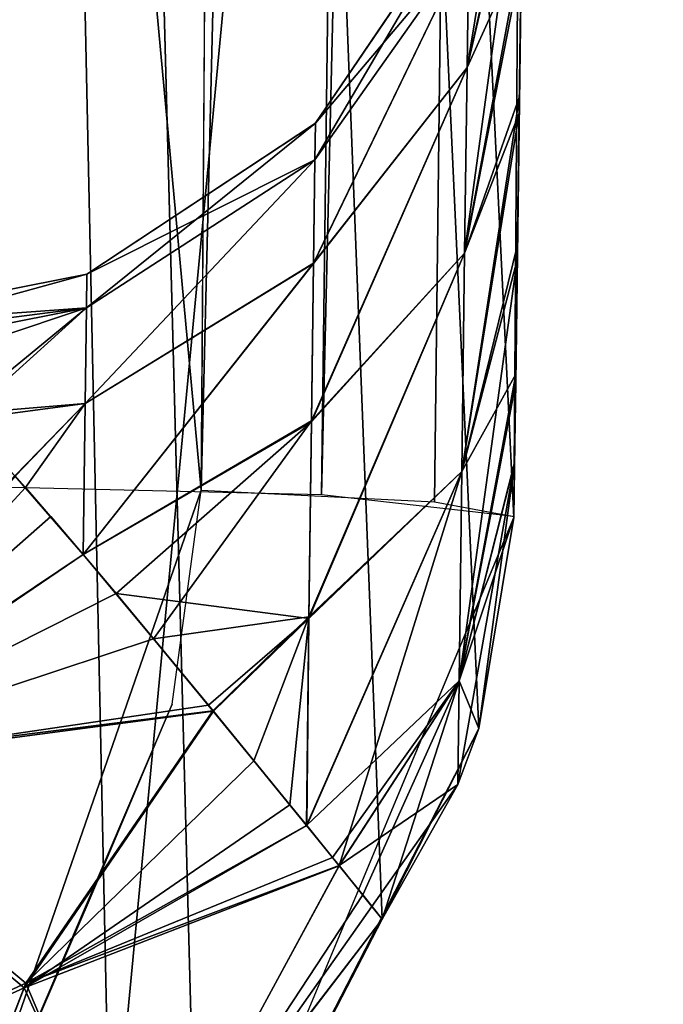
# Model space of a CAD drawing. Header units: millimetres. Extents: x -75 to 75, y -23 to 43.
# Tile 253 of 256: x 65.908 to 66.818, y 6.343 to 7.735. Entities that reach past the tile are written whole.
import ezdxf

# ---------------------------------------------------------------- set-up
doc = ezdxf.new("R2010")
doc.units = ezdxf.units.MM
doc.header["$LTSCALE"] = 81.481481
for name, color, linetype in [('11', 7, 'CONTINUOUS'), ('12', 7, 'CONTINUOUS'), ('15', 7, 'CONTINUOUS'), ('18', 7, 'CONTINUOUS'), ('20', 7, 'CONTINUOUS'), ('51', 7, 'CONTINUOUS'), ('53', 7, 'CONTINUOUS'), ('54', 7, 'CONTINUOUS'), ('56', 7, 'CONTINUOUS'), ('60', 7, 'CONTINUOUS'), ('61', 7, 'CONTINUOUS'), ('62', 7, 'CONTINUOUS'), ('63', 7, 'CONTINUOUS'), ('64', 7, 'CONTINUOUS'), ('65', 7, 'CONTINUOUS'), ('79', 7, 'CONTINUOUS'), ('81', 7, 'CONTINUOUS'), ('83', 7, 'CONTINUOUS')]:
    doc.layers.add(name, color=color, linetype=linetype)

msp = doc.modelspace()

# ---------------------------------------------------------------- linework, layer by layer
at = {"layer": '11', "color": 251, "linetype": 'Continuous', "true_color": 0x565d62}
for points in [[(65.4589, 0, 102.9313), (65.9433, 37, 103.4156), (62.5617, 37, 104.5989), (65.4589, 0, 102.9313)], [(65.4589, 0, 102.9313), (68.4922, 0, 101.0253), (65.9433, 37, 103.4156), (65.4589, 0, 102.9313)], [(68.4922, 0, 101.0253), (68.9766, 37, 101.5097), (65.9433, 37, 103.4156), (68.4922, 0, 101.0253)]]:
    msp.add_3dface(points, dxfattribs=at)
at = {"layer": '12', "color": 251, "linetype": 'Continuous', "true_color": 0x565d62}
for points in [[(62.0774, 0, -104.1145), (62.5617, 37, -104.5989), (65.9433, 37, -103.4156), (62.0774, 0, -104.1145)], [(65.4589, 0, -102.9313), (62.0774, 0, -104.1145), (65.9433, 37, -103.4156), (65.4589, 0, -102.9313)], [(65.4589, 0, -102.9313), (65.9433, 37, -103.4156), (68.9766, 37, -101.5097), (65.4589, 0, -102.9313)], [(68.4922, 0, -101.0253), (65.4589, 0, -102.9313), (68.9766, 37, -101.5097), (68.4922, 0, -101.0253)]]:
    msp.add_3dface(points, dxfattribs=at)
at = {"layer": '15', "color": 251, "linetype": 'Continuous', "true_color": 0x565d62}
for points in [[(66.7511, 18.0402, -53.2814), (66.607, 7.0311, 27.8291), (66.9404, 32.5, -88.9411), (66.7511, 18.0402, -53.2814)], [(66.9404, 32.5, -88.9411), (66.607, 7.0311, 27.8291), (66.9404, 32.5, 28.2737), (66.9404, 32.5, -88.9411)], [(66.608, 7.1086, 44.0442), (66.9404, 32.5, 34.2263), (66.607, 7.0311, 43.5836), (66.608, 7.1086, 44.0442)], [(66.607, 7.0311, 43.5836), (66.9404, 32.5, 34.2263), (66.607, 7.0311, 34.6709), (66.607, 7.0311, 43.5836)], [(66.607, 7.0311, -70.4164), (66.608, 7.1086, -69.9558), (66.9404, 32.5, -88.9411), (66.607, 7.0311, -70.4164)], [(66.607, 7.0311, -88.5), (66.607, 7.0311, -70.4164), (66.9404, 32.5, -88.9411), (66.607, 7.0311, -88.5)], [(66.607, 7.0314, -88.5539), (66.607, 7.0311, -88.5), (66.9404, 32.5, -88.9411), (66.607, 7.0314, -88.5539)], [(66.607, 7.0323, -88.6077), (66.607, 7.0314, -88.5539), (66.9404, 32.5, -88.9411), (66.607, 7.0323, -88.6077)], [(66.9404, 32.5, 88.9411), (66.9404, 32.5, 34.2263), (66.607, 7.0323, 88.6077), (66.9404, 32.5, 88.9411)], [(66.607, 7.0323, 88.6077), (66.9404, 32.5, 34.2263), (66.607, 7.0314, 88.5539), (66.607, 7.0323, 88.6077)], [(66.607, 7.0314, 88.5539), (66.9404, 32.5, 34.2263), (66.607, 7.0311, 88.5), (66.607, 7.0314, 88.5539)], [(66.607, 7.0311, 88.5), (66.9404, 32.5, 34.2263), (66.7511, 18.0402, 60.7186), (66.607, 7.0311, 88.5)], [(66.6097, 7.2336, 44.36), (66.9404, 32.5, 34.2263), (66.608, 7.1086, 44.0442), (66.6097, 7.2336, 44.36)], [(66.608, 7.1086, -69.9558), (66.6097, 7.2336, -69.64), (66.9404, 32.5, -88.9411), (66.608, 7.1086, -69.9558)], [(66.6097, 7.2336, -69.64), (66.612, 7.4164, -69.2736), (66.9404, 32.5, -88.9411), (66.6097, 7.2336, -69.64)], [(66.612, 7.4164, 44.7264), (66.9404, 32.5, 34.2263), (66.6097, 7.2336, 44.36), (66.612, 7.4164, 44.7264)], [(66.612, 7.4164, -69.2736), (66.6148, 7.6264, -68.8743), (66.9404, 32.5, -88.9411), (66.612, 7.4164, -69.2736)], [(66.6148, 7.6264, 45.1257), (66.9404, 32.5, 34.2263), (66.612, 7.4164, 44.7264), (66.6148, 7.6264, 45.1257)], [(66.6148, 7.6264, -68.8743), (66.6175, 7.8357, -68.4449), (66.9404, 32.5, -88.9411), (66.6148, 7.6264, -68.8743)], [(66.6175, 7.8357, 45.5551), (66.9404, 32.5, 34.2263), (66.6148, 7.6264, 45.1257), (66.6175, 7.8357, 45.5551)], [(66.607, 7.0311, -43.5836), (66.607, 7.0311, 27.8291), (66.7511, 18.0402, -53.2814), (66.607, 7.0311, -43.5836)], [(66.608, 7.1075, -44.0407), (66.607, 7.0311, -43.5836), (66.7511, 18.0402, -53.2814), (66.608, 7.1075, -44.0407)], [(66.607, 7.0311, 70.4164), (66.607, 7.0311, 88.5), (66.7511, 18.0402, 60.7186), (66.607, 7.0311, 70.4164)], [(66.608, 7.1075, 69.9593), (66.607, 7.0311, 70.4164), (66.7511, 18.0402, 60.7186), (66.608, 7.1075, 69.9593)], [(66.6095, 7.2216, -44.3335), (66.608, 7.1075, -44.0407), (66.7511, 18.0402, -53.2814), (66.6095, 7.2216, -44.3335)], [(66.6095, 7.2216, 69.6665), (66.608, 7.1075, 69.9593), (66.7511, 18.0402, 60.7186), (66.6095, 7.2216, 69.6665)], [(66.6118, 7.3954, -44.6862), (66.6095, 7.2216, -44.3335), (66.7511, 18.0402, -53.2814), (66.6118, 7.3954, -44.6862)], [(66.6118, 7.3954, 69.3138), (66.6095, 7.2216, 69.6665), (66.7511, 18.0402, 60.7186), (66.6118, 7.3954, 69.3138)], [(66.6145, 7.6027, -45.0801), (66.6118, 7.3954, -44.6862), (66.7511, 18.0402, -53.2814), (66.6145, 7.6027, -45.0801)], [(66.6145, 7.6027, 68.9199), (66.6118, 7.3954, 69.3138), (66.7511, 18.0402, 60.7186), (66.6145, 7.6027, 68.9199)], [(66.6173, 7.8151, -45.51), (66.6145, 7.6027, -45.0801), (66.7511, 18.0402, -53.2814), (66.6173, 7.8151, -45.51)], [(66.6173, 7.8151, 68.49), (66.6145, 7.6027, 68.9199), (66.7511, 18.0402, 60.7186), (66.6173, 7.8151, 68.49)]]:
    msp.add_3dface(points, dxfattribs=at)
at = {"layer": '18', "color": 251, "linetype": 'Continuous', "true_color": 0x565d62}
for points in [[(66.1645, 7.0694, -91.2335), (66.7905, 32.5, -90.4823), (66.2572, 19.6955, -91.599), (66.1645, 7.0694, -91.2335)], [(66.4949, 7.0532, -89.9442), (66.7905, 32.5, -90.4823), (66.1645, 7.0694, -91.2335), (66.4949, 7.0532, -89.9442)], [(66.607, 7.0323, -88.6077), (66.7905, 32.5, -90.4823), (66.4949, 7.0532, -89.9442), (66.607, 7.0323, -88.6077)], [(66.607, 7.0323, -88.6077), (66.9404, 32.5, -88.9411), (66.7905, 32.5, -90.4823), (66.607, 7.0323, -88.6077)]]:
    msp.add_3dface(points, dxfattribs=at)
at = {"layer": '20', "color": 251, "linetype": 'Continuous', "true_color": 0x565d62}
for points in [[(65.537, 7.0818, 92.6064), (66.6678, 32.5, 91.0116), (66.3348, 7.0629, 90.6788), (65.537, 7.0818, 92.6064)], [(65.8687, 32.5, 92.9409), (66.6678, 32.5, 91.0116), (65.537, 7.0818, 92.6064), (65.8687, 32.5, 92.9409)], [(66.9404, 32.5, 88.9411), (66.607, 7.0323, 88.6077), (66.3348, 7.0629, 90.6788), (66.9404, 32.5, 88.9411)], [(66.6678, 32.5, 91.0116), (66.9404, 32.5, 88.9411), (66.3348, 7.0629, 90.6788), (66.6678, 32.5, 91.0116)]]:
    msp.add_3dface(points, dxfattribs=at)
at = {"layer": '51', "color": 251, "linetype": 'Continuous', "true_color": 0x565d62}
for points in [[(65.9016, 7.0894, 67.7778), (65.548, 6.6731, 68.2132), (65.916, 7.0734, 67.8305), (65.9016, 7.0894, 67.7778)], [(65.916, 7.0734, 67.8305), (65.548, 6.6731, 68.2132), (65.9976, 6.9788, 68.1233), (65.916, 7.0734, 67.8305)], [(65.9976, 6.9788, 68.1233), (65.548, 6.6731, 68.2132), (66.0444, 6.9233, 68.288), (65.9976, 6.9788, 68.1233)], [(66.0444, 6.9233, 68.288), (65.548, 6.6731, 68.2132), (66.1749, 6.7655, 68.7594), (66.0444, 6.9233, 68.288)], [(66.1749, 6.7655, 68.7594), (65.548, 6.6731, 68.2132), (66.1819, 6.757, 68.786), (66.1749, 6.7655, 68.7594)], [(66.1819, 6.757, 68.786), (65.548, 6.6731, 68.2132), (65.9144, 6.3661, 68.9654), (66.1819, 6.757, 68.786)], [(66.1819, 6.757, 68.786), (65.9144, 6.3661, 68.9654), (66.2901, 6.6246, 69.2397), (66.1819, 6.757, 68.786)], [(65.548, 6.6731, 68.2132), (65.305, 6.0872, 68.511), (65.9144, 6.3661, 68.9654), (65.548, 6.6731, 68.2132)], [(66.2901, 6.6246, 69.2397), (65.9144, 6.3661, 68.9654), (66.314, 6.5953, 69.3575), (66.2901, 6.6246, 69.2397)], [(66.314, 6.5953, 69.3575), (65.9144, 6.3661, 68.9654), (66.3599, 6.5385, 69.6239), (66.314, 6.5953, 69.3575)], [(66.3599, 6.5385, 69.6239), (65.9144, 6.3661, 68.9654), (66.0741, 6.0119, 69.7106), (66.3599, 6.5385, 69.6239)], [(66.3599, 6.5385, 69.6239), (66.0741, 6.0119, 69.7106), (66.3931, 6.4972, 69.8855), (66.3599, 6.5385, 69.6239)], [(66.3931, 6.4972, 69.8855), (66.0741, 6.0119, 69.7106), (66.4207, 6.4628, 70.4164), (66.3931, 6.4972, 69.8855)], [(66.4207, 6.4628, 70.4164), (66.0741, 6.0119, 69.7106), (66.16, 5.9602, 70.4164), (66.4207, 6.4628, 70.4164)], [(65.9144, 6.3661, 68.9654), (65.305, 6.0872, 68.511), (65.7365, 5.9049, 69.0847), (65.9144, 6.3661, 68.9654)], [(65.9144, 6.3661, 68.9654), (65.7365, 5.9049, 69.0847), (66.0741, 6.0119, 69.7106), (65.9144, 6.3661, 68.9654)]]:
    msp.add_3dface(points, dxfattribs=at)
at = {"layer": '53', "color": 251, "linetype": 'Continuous', "true_color": 0x565d62}
for points in [[(65.9013, 7.0899, 46.2236), (65.9519, 7.0323, 46.0393), (65.5499, 6.6784, 45.7917), (65.9013, 7.0899, 46.2236)], [(65.9519, 7.0323, 46.0393), (65.9977, 6.9788, 45.8765), (65.5499, 6.6784, 45.7917), (65.9519, 7.0323, 46.0393)], [(65.9977, 6.9788, 45.8765), (66.0973, 6.8596, 45.5247), (65.5499, 6.6784, 45.7917), (65.9977, 6.9788, 45.8765)], [(66.0973, 6.8596, 45.5247), (66.1814, 6.7576, 45.2158), (65.5499, 6.6784, 45.7917), (66.0973, 6.8596, 45.5247)], [(66.1814, 6.7576, 45.2158), (65.9168, 6.3723, 45.038), (65.5499, 6.6784, 45.7917), (66.1814, 6.7576, 45.2158)], [(66.1814, 6.7576, 45.2158), (66.2394, 6.6868, 44.985), (65.9168, 6.3723, 45.038), (66.1814, 6.7576, 45.2158)], [(66.2394, 6.6868, 44.985), (66.3138, 6.5955, 44.6435), (65.9168, 6.3723, 45.038), (66.2394, 6.6868, 44.985)], [(65.5499, 6.6784, 45.7917), (65.9168, 6.3723, 45.038), (65.3048, 6.0906, 45.491), (65.5499, 6.6784, 45.7917)], [(66.3138, 6.5955, 44.6435), (66.3506, 6.5502, 44.4363), (65.9168, 6.3723, 45.038), (66.3138, 6.5955, 44.6435)], [(66.3506, 6.5502, 44.4363), (66.3597, 6.5388, 44.3775), (65.9168, 6.3723, 45.038), (66.3506, 6.5502, 44.4363)], [(66.3597, 6.5388, 44.3775), (66.0718, 6.0066, 44.2902), (65.9168, 6.3723, 45.038), (66.3597, 6.5388, 44.3775)], [(66.3597, 6.5388, 44.3775), (66.406, 6.4811, 43.9699), (66.0718, 6.0066, 44.2902), (66.3597, 6.5388, 44.3775)], [(66.406, 6.4811, 43.9699), (66.4207, 6.4628, 43.5836), (66.0718, 6.0066, 44.2902), (66.406, 6.4811, 43.9699)], [(66.0718, 6.0066, 44.2902), (66.4207, 6.4628, 43.5836), (66.16, 5.9602, 43.5836), (66.0718, 6.0066, 44.2902)], [(65.9168, 6.3723, 45.038), (65.7366, 5.9084, 44.9171), (65.3048, 6.0906, 45.491), (65.9168, 6.3723, 45.038)], [(65.9168, 6.3723, 45.038), (66.0718, 6.0066, 44.2902), (65.7366, 5.9084, 44.9171), (65.9168, 6.3723, 45.038)]]:
    msp.add_3dface(points, dxfattribs=at)
at = {"layer": '54', "color": 251, "linetype": 'Continuous', "true_color": 0x565d62}
for points in [[(65.9016, 7.0894, -46.2222), (65.548, 6.6731, -45.7868), (65.916, 7.0734, -46.1695), (65.9016, 7.0894, -46.2222)], [(65.916, 7.0734, -46.1695), (65.548, 6.6731, -45.7868), (65.9976, 6.9788, -45.8767), (65.916, 7.0734, -46.1695)], [(65.9976, 6.9788, -45.8767), (65.548, 6.6731, -45.7868), (66.0444, 6.9233, -45.712), (65.9976, 6.9788, -45.8767)], [(66.0444, 6.9233, -45.712), (65.548, 6.6731, -45.7868), (66.1749, 6.7655, -45.2406), (66.0444, 6.9233, -45.712)], [(66.1749, 6.7655, -45.2406), (65.548, 6.6731, -45.7868), (66.1819, 6.757, -45.214), (66.1749, 6.7655, -45.2406)], [(66.1819, 6.757, -45.214), (65.548, 6.6731, -45.7868), (65.9144, 6.3661, -45.0346), (66.1819, 6.757, -45.214)], [(66.1819, 6.757, -45.214), (65.9144, 6.3661, -45.0346), (66.2901, 6.6246, -44.7603), (66.1819, 6.757, -45.214)], [(65.548, 6.6731, -45.7868), (65.305, 6.0872, -45.489), (65.9144, 6.3661, -45.0346), (65.548, 6.6731, -45.7868)], [(66.2901, 6.6246, -44.7603), (65.9144, 6.3661, -45.0346), (66.314, 6.5953, -44.6425), (66.2901, 6.6246, -44.7603)], [(66.314, 6.5953, -44.6425), (65.9144, 6.3661, -45.0346), (66.3599, 6.5385, -44.3761), (66.314, 6.5953, -44.6425)], [(66.3599, 6.5385, -44.3761), (65.9144, 6.3661, -45.0346), (66.0741, 6.0119, -44.2894), (66.3599, 6.5385, -44.3761)], [(66.3599, 6.5385, -44.3761), (66.0741, 6.0119, -44.2894), (66.3931, 6.4972, -44.1145), (66.3599, 6.5385, -44.3761)], [(66.3931, 6.4972, -44.1145), (66.0741, 6.0119, -44.2894), (66.4207, 6.4628, -43.5836), (66.3931, 6.4972, -44.1145)], [(66.4207, 6.4628, -43.5836), (66.0741, 6.0119, -44.2894), (66.16, 5.9602, -43.5836), (66.4207, 6.4628, -43.5836)], [(65.9144, 6.3661, -45.0346), (65.305, 6.0872, -45.489), (65.7365, 5.9049, -44.9153), (65.9144, 6.3661, -45.0346)], [(65.9144, 6.3661, -45.0346), (65.7365, 5.9049, -44.9153), (66.0741, 6.0119, -44.2894), (65.9144, 6.3661, -45.0346)]]:
    msp.add_3dface(points, dxfattribs=at)
at = {"layer": '56', "color": 251, "linetype": 'Continuous', "true_color": 0x565d62}
for points in [[(65.9013, 7.0899, -67.7764), (65.9519, 7.0323, -67.9607), (65.5499, 6.6784, -68.2083), (65.9013, 7.0899, -67.7764)], [(65.9519, 7.0323, -67.9607), (65.9977, 6.9788, -68.1235), (65.5499, 6.6784, -68.2083), (65.9519, 7.0323, -67.9607)], [(65.9977, 6.9788, -68.1235), (66.0973, 6.8596, -68.4753), (65.5499, 6.6784, -68.2083), (65.9977, 6.9788, -68.1235)], [(66.0973, 6.8596, -68.4753), (66.1814, 6.7576, -68.7842), (65.5499, 6.6784, -68.2083), (66.0973, 6.8596, -68.4753)], [(66.1814, 6.7576, -68.7842), (65.9168, 6.3723, -68.962), (65.5499, 6.6784, -68.2083), (66.1814, 6.7576, -68.7842)], [(66.1814, 6.7576, -68.7842), (66.2394, 6.6868, -69.015), (65.9168, 6.3723, -68.962), (66.1814, 6.7576, -68.7842)], [(66.2394, 6.6868, -69.015), (66.3138, 6.5955, -69.3565), (65.9168, 6.3723, -68.962), (66.2394, 6.6868, -69.015)], [(65.5499, 6.6784, -68.2083), (65.9168, 6.3723, -68.962), (65.3048, 6.0906, -68.509), (65.5499, 6.6784, -68.2083)], [(66.3138, 6.5955, -69.3565), (66.3506, 6.5502, -69.5637), (65.9168, 6.3723, -68.962), (66.3138, 6.5955, -69.3565)], [(66.3506, 6.5502, -69.5637), (66.3597, 6.5388, -69.6225), (65.9168, 6.3723, -68.962), (66.3506, 6.5502, -69.5637)], [(66.3597, 6.5388, -69.6225), (66.0718, 6.0066, -69.7098), (65.9168, 6.3723, -68.962), (66.3597, 6.5388, -69.6225)], [(66.3597, 6.5388, -69.6225), (66.406, 6.4811, -70.0301), (66.0718, 6.0066, -69.7098), (66.3597, 6.5388, -69.6225)], [(66.406, 6.4811, -70.0301), (66.4207, 6.4628, -70.4164), (66.0718, 6.0066, -69.7098), (66.406, 6.4811, -70.0301)], [(66.0718, 6.0066, -69.7098), (66.4207, 6.4628, -70.4164), (66.16, 5.9602, -70.4164), (66.0718, 6.0066, -69.7098)], [(65.9168, 6.3723, -68.962), (65.7366, 5.9084, -69.0829), (65.3048, 6.0906, -68.509), (65.9168, 6.3723, -68.962)], [(65.9168, 6.3723, -68.962), (66.0718, 6.0066, -69.7098), (65.7366, 5.9084, -69.0829), (65.9168, 6.3723, -68.962)]]:
    msp.add_3dface(points, dxfattribs=at)
at = {"layer": '60', "color": 251, "linetype": 'Continuous', "true_color": 0x565d62}
for points in [[(66.6218, 8.1611, 67.5322), (66.5431, 7.8448, 67.2129), (66.5407, 7.6671, 67.8575), (66.6218, 8.1611, 67.5322)], [(66.6198, 8.0077, 68.0271), (66.6218, 8.1611, 67.5322), (66.5407, 7.6671, 67.8575), (66.6198, 8.0077, 68.0271)], [(66.6198, 8.0077, 68.0271), (66.5407, 7.6671, 67.8575), (66.5373, 7.4047, 68.4733), (66.6198, 8.0077, 68.0271)], [(66.6173, 7.8151, 68.49), (66.6198, 8.0077, 68.0271), (66.5373, 7.4047, 68.4733), (66.6173, 7.8151, 68.49)], [(66.5439, 7.909, 66.5483), (66.3256, 7.5367, 67.1165), (66.5431, 7.8448, 67.2129), (66.5439, 7.909, 66.5483)], [(66.3263, 7.5886, 66.5483), (66.3256, 7.5367, 67.1165), (66.5439, 7.909, 66.5483), (66.3263, 7.5886, 66.5483)], [(66.3256, 7.5367, 67.1165), (66.3237, 7.3901, 67.6782), (66.5431, 7.8448, 67.2129), (66.3256, 7.5367, 67.1165)], [(66.5431, 7.8448, 67.2129), (66.3237, 7.3901, 67.6782), (66.5407, 7.6671, 67.8575), (66.5431, 7.8448, 67.2129)], [(66.6145, 7.6027, 68.9199), (66.6173, 7.8151, 68.49), (66.5373, 7.4047, 68.4733), (66.6145, 7.6027, 68.9199)], [(66.3237, 7.3901, 67.6782), (66.3207, 7.1663, 68.2281), (66.5407, 7.6671, 67.8575), (66.3237, 7.3901, 67.6782)], [(66.5407, 7.6671, 67.8575), (66.3207, 7.1663, 68.2281), (66.5373, 7.4047, 68.4733), (66.5407, 7.6671, 67.8575)], [(66.6118, 7.3954, 69.3138), (66.6145, 7.6027, 68.9199), (66.5333, 7.0958, 69.071), (66.6118, 7.3954, 69.3138)], [(66.6145, 7.6027, 68.9199), (66.5373, 7.4047, 68.4733), (66.5333, 7.0958, 69.071), (66.6145, 7.6027, 68.9199)], [(66.0032, 7.3749, 66.5483), (66.0026, 7.3276, 67.0718), (66.3263, 7.5886, 66.5483), (66.0032, 7.3749, 66.5483)], [(66.3263, 7.5886, 66.5483), (66.0026, 7.3276, 67.0718), (66.3256, 7.5367, 67.1165), (66.3263, 7.5886, 66.5483)], [(66.0026, 7.3276, 67.0718), (66.0008, 7.1921, 67.5958), (66.3256, 7.5367, 67.1165), (66.0026, 7.3276, 67.0718)], [(66.3256, 7.5367, 67.1165), (66.0008, 7.1921, 67.5958), (66.3237, 7.3901, 67.6782), (66.3256, 7.5367, 67.1165)], [(66.5373, 7.4047, 68.4733), (66.3171, 6.8883, 68.7771), (66.5333, 7.0958, 69.071), (66.5373, 7.4047, 68.4733)], [(66.3207, 7.1663, 68.2281), (66.3171, 6.8883, 68.7771), (66.5373, 7.4047, 68.4733), (66.3207, 7.1663, 68.2281)], [(66.6095, 7.2216, 69.6665), (66.6118, 7.3954, 69.3138), (66.5294, 6.8001, 69.6948), (66.6095, 7.2216, 69.6665)], [(66.6118, 7.3954, 69.3138), (66.5333, 7.0958, 69.071), (66.5294, 6.8001, 69.6948), (66.6118, 7.3954, 69.3138)], [(66.3237, 7.3901, 67.6782), (65.9976, 6.9788, 68.1233), (66.3207, 7.1663, 68.2281), (66.3237, 7.3901, 67.6782)], [(66.0008, 7.1921, 67.5958), (65.9976, 6.9788, 68.1233), (66.3237, 7.3901, 67.6782), (66.0008, 7.1921, 67.5958)], [(65.6235, 7.3, 66.5483), (65.6792, 7.286, 66.8418), (66.0032, 7.3749, 66.5483), (65.6235, 7.3, 66.5483)], [(66.0032, 7.3749, 66.5483), (65.6792, 7.286, 66.8418), (66.0026, 7.3276, 67.0718), (66.0032, 7.3749, 66.5483)], [(65.6792, 7.286, 66.8418), (65.7471, 7.2422, 67.1593), (66.0026, 7.3276, 67.0718), (65.6792, 7.286, 66.8418)], [(65.7471, 7.2422, 67.1593), (65.8272, 7.169, 67.4933), (66.0026, 7.3276, 67.0718), (65.7471, 7.2422, 67.1593)], [(66.0026, 7.3276, 67.0718), (65.8272, 7.169, 67.4933), (66.0008, 7.1921, 67.5958), (66.0026, 7.3276, 67.0718)], [(66.608, 7.1075, 69.9593), (66.6095, 7.2216, 69.6665), (66.5294, 6.8001, 69.6948), (66.608, 7.1075, 69.9593)], [(65.8272, 7.169, 67.4933), (65.9016, 7.0894, 67.7778), (66.0008, 7.1921, 67.5958), (65.8272, 7.169, 67.4933)], [(65.9016, 7.0894, 67.7778), (65.916, 7.0734, 67.8305), (66.0008, 7.1921, 67.5958), (65.9016, 7.0894, 67.7778)], [(65.916, 7.0734, 67.8305), (65.9976, 6.9788, 68.1233), (66.0008, 7.1921, 67.5958), (65.916, 7.0734, 67.8305)], [(65.9976, 6.9788, 68.1233), (66.0444, 6.9233, 68.288), (66.3207, 7.1663, 68.2281), (65.9976, 6.9788, 68.1233)], [(66.3207, 7.1663, 68.2281), (66.0444, 6.9233, 68.288), (66.3171, 6.8883, 68.7771), (66.3207, 7.1663, 68.2281)], [(66.608, 7.1075, 69.9593), (66.5294, 6.8001, 69.6948), (66.5275, 6.6532, 70.4164), (66.608, 7.1075, 69.9593)], [(66.608, 7.1075, 69.9593), (66.5275, 6.6532, 70.4164), (66.5573, 6.7327, 70.4164), (66.608, 7.1075, 69.9593)], [(66.607, 7.0311, 70.4164), (66.608, 7.1075, 69.9593), (66.5573, 6.7327, 70.4164), (66.607, 7.0311, 70.4164)], [(66.3171, 6.8883, 68.7771), (66.314, 6.5953, 69.3575), (66.5333, 7.0958, 69.071), (66.3171, 6.8883, 68.7771)], [(66.314, 6.5953, 69.3575), (66.3599, 6.5385, 69.6239), (66.5333, 7.0958, 69.071), (66.314, 6.5953, 69.3575)], [(66.5333, 7.0958, 69.071), (66.3599, 6.5385, 69.6239), (66.5294, 6.8001, 69.6948), (66.5333, 7.0958, 69.071)], [(66.0444, 6.9233, 68.288), (66.1749, 6.7655, 68.7594), (66.3171, 6.8883, 68.7771), (66.0444, 6.9233, 68.288)], [(66.1749, 6.7655, 68.7594), (66.1819, 6.757, 68.786), (66.3171, 6.8883, 68.7771), (66.1749, 6.7655, 68.7594)], [(66.1819, 6.757, 68.786), (66.2901, 6.6246, 69.2397), (66.3171, 6.8883, 68.7771), (66.1819, 6.757, 68.786)], [(66.2901, 6.6246, 69.2397), (66.314, 6.5953, 69.3575), (66.3171, 6.8883, 68.7771), (66.2901, 6.6246, 69.2397)], [(66.3599, 6.5385, 69.6239), (66.3931, 6.4972, 69.8855), (66.5294, 6.8001, 69.6948), (66.3599, 6.5385, 69.6239)], [(66.3931, 6.4972, 69.8855), (66.4207, 6.4628, 70.4164), (66.5294, 6.8001, 69.6948), (66.3931, 6.4972, 69.8855)], [(66.5294, 6.8001, 69.6948), (66.4207, 6.4628, 70.4164), (66.5275, 6.6532, 70.4164), (66.5294, 6.8001, 69.6948)]]:
    msp.add_3dface(points, dxfattribs=at)
at = {"layer": '61', "color": 251, "linetype": 'Continuous', "true_color": 0x565d62}
for points in [[(66.5436, 7.9083, 53.2012), (66.3263, 7.5886, 47.4517), (66.326, 7.5883, 53.2012), (66.5436, 7.9083, 53.2012)], [(66.326, 7.5883, 60.7988), (66.3263, 7.5886, 66.5483), (66.5436, 7.9083, 60.7988), (66.326, 7.5883, 60.7988)], [(66.3263, 7.5886, 66.5483), (66.5439, 7.909, 66.5483), (66.5436, 7.9083, 60.7988), (66.3263, 7.5886, 66.5483)], [(66.5439, 7.909, 47.4517), (66.3263, 7.5886, 47.4517), (66.5436, 7.9083, 53.2012), (66.5439, 7.909, 47.4517)], [(66.0032, 7.3749, 60.7988), (66.3263, 7.5886, 66.5483), (66.326, 7.5883, 60.7988), (66.0032, 7.3749, 60.7988)], [(66.3263, 7.5886, 47.4517), (66.0032, 7.3749, 47.4517), (66.326, 7.5883, 53.2012), (66.3263, 7.5886, 47.4517)], [(66.0032, 7.3749, 66.5483), (66.3263, 7.5886, 66.5483), (66.0032, 7.3749, 60.7988), (66.0032, 7.3749, 66.5483)], [(66.326, 7.5883, 53.2012), (66.0032, 7.3749, 47.4517), (66.0032, 7.3749, 53.2012), (66.326, 7.5883, 53.2012)], [(65.6235, 7.3, 60.7988), (65.6235, 7.3, 66.5483), (66.0032, 7.3749, 66.5483), (65.6235, 7.3, 60.7988)], [(65.6235, 7.3, 60.7988), (66.0032, 7.3749, 66.5483), (66.0032, 7.3749, 60.7988), (65.6235, 7.3, 60.7988)], [(66.0032, 7.3749, 47.4517), (65.6235, 7.3, 47.4517), (66.0032, 7.3749, 53.2012), (66.0032, 7.3749, 47.4517)], [(65.6235, 7.3, 47.4517), (65.6235, 7.3, 53.2012), (66.0032, 7.3749, 53.2012), (65.6235, 7.3, 47.4517)]]:
    msp.add_3dface(points, dxfattribs=at)
at = {"layer": '62', "color": 251, "linetype": 'Continuous', "true_color": 0x565d62}
for points in [[(66.62, 8.0229, 46.015), (66.5407, 7.6671, 46.1425), (66.5431, 7.8448, 46.7871), (66.62, 8.0229, 46.015)], [(66.62, 8.0229, 46.015), (66.6175, 7.8357, 45.5551), (66.5407, 7.6671, 46.1425), (66.62, 8.0229, 46.015)], [(66.3263, 7.5886, 47.4517), (66.5439, 7.909, 47.4517), (66.5431, 7.8448, 46.7871), (66.3263, 7.5886, 47.4517)], [(66.3256, 7.5369, 46.8845), (66.5431, 7.8448, 46.7871), (66.3237, 7.3908, 46.3238), (66.3256, 7.5369, 46.8845)], [(66.5431, 7.8448, 46.7871), (66.5407, 7.6671, 46.1425), (66.3237, 7.3908, 46.3238), (66.5431, 7.8448, 46.7871)], [(66.3263, 7.5886, 47.4517), (66.5431, 7.8448, 46.7871), (66.3256, 7.5369, 46.8845), (66.3263, 7.5886, 47.4517)], [(66.6175, 7.8357, 45.5551), (66.5373, 7.4047, 45.5267), (66.5407, 7.6671, 46.1425), (66.6175, 7.8357, 45.5551)], [(66.6175, 7.8357, 45.5551), (66.6148, 7.6264, 45.1257), (66.5373, 7.4047, 45.5267), (66.6175, 7.8357, 45.5551)], [(66.5407, 7.6671, 46.1425), (66.5373, 7.4047, 45.5267), (66.3208, 7.1677, 45.7748), (66.5407, 7.6671, 46.1425)], [(66.3237, 7.3908, 46.3238), (66.5407, 7.6671, 46.1425), (66.3208, 7.1677, 45.7748), (66.3237, 7.3908, 46.3238)], [(66.6148, 7.6264, 45.1257), (66.5333, 7.0959, 44.929), (66.5373, 7.4047, 45.5267), (66.6148, 7.6264, 45.1257)], [(66.6148, 7.6264, 45.1257), (66.612, 7.4164, 44.7264), (66.5333, 7.0959, 44.929), (66.6148, 7.6264, 45.1257)], [(66.0032, 7.3749, 47.4517), (66.3263, 7.5886, 47.4517), (66.3256, 7.5369, 46.8845), (66.0032, 7.3749, 47.4517)], [(66.3256, 7.5369, 46.8845), (66.3237, 7.3908, 46.3238), (66.0008, 7.1923, 46.4046), (66.3256, 7.5369, 46.8845)], [(66.0026, 7.3276, 46.9284), (66.3256, 7.5369, 46.8845), (66.0008, 7.1923, 46.4046), (66.0026, 7.3276, 46.9284)], [(66.0032, 7.3749, 47.4517), (66.3256, 7.5369, 46.8845), (66.0026, 7.3276, 46.9284), (66.0032, 7.3749, 47.4517)], [(66.612, 7.4164, 44.7264), (66.6097, 7.2336, 44.36), (66.5333, 7.0959, 44.929), (66.612, 7.4164, 44.7264)], [(66.5373, 7.4047, 45.5267), (66.5333, 7.0959, 44.929), (66.3171, 6.8904, 45.2268), (66.5373, 7.4047, 45.5267)], [(66.3208, 7.1677, 45.7748), (66.5373, 7.4047, 45.5267), (66.3171, 6.8904, 45.2268), (66.3208, 7.1677, 45.7748)], [(66.3237, 7.3908, 46.3238), (65.9977, 6.9788, 45.8765), (66.0008, 7.1923, 46.4046), (66.3237, 7.3908, 46.3238)], [(65.9977, 6.9788, 45.8765), (66.3237, 7.3908, 46.3238), (66.3208, 7.1677, 45.7748), (65.9977, 6.9788, 45.8765)], [(65.6235, 7.3, 47.4517), (66.0032, 7.3749, 47.4517), (66.0026, 7.3276, 46.9284), (65.6235, 7.3, 47.4517)], [(65.7092, 7.2695, 47.0133), (65.6235, 7.3, 47.4517), (66.0026, 7.3276, 46.9284), (65.7092, 7.2695, 47.0133)], [(65.8191, 7.1771, 46.5389), (65.7092, 7.2695, 47.0133), (66.0026, 7.3276, 46.9284), (65.8191, 7.1771, 46.5389)], [(65.8191, 7.1771, 46.5389), (66.0026, 7.3276, 46.9284), (66.0008, 7.1923, 46.4046), (65.8191, 7.1771, 46.5389)], [(66.6097, 7.2336, 44.36), (66.5294, 6.8001, 44.3052), (66.5333, 7.0959, 44.929), (66.6097, 7.2336, 44.36)], [(66.6097, 7.2336, 44.36), (66.608, 7.1086, 44.0442), (66.5294, 6.8001, 44.3052), (66.6097, 7.2336, 44.36)], [(65.9013, 7.0899, 46.2236), (65.8191, 7.1771, 46.5389), (66.0008, 7.1923, 46.4046), (65.9013, 7.0899, 46.2236)], [(65.9977, 6.9788, 45.8765), (65.9013, 7.0899, 46.2236), (66.0008, 7.1923, 46.4046), (65.9977, 6.9788, 45.8765)], [(66.0973, 6.8596, 45.5247), (65.9977, 6.9788, 45.8765), (66.3208, 7.1677, 45.7748), (66.0973, 6.8596, 45.5247)], [(66.0973, 6.8596, 45.5247), (66.3208, 7.1677, 45.7748), (66.3171, 6.8904, 45.2268), (66.0973, 6.8596, 45.5247)], [(66.608, 7.1086, 44.0442), (66.607, 7.0311, 43.5836), (66.5294, 6.8001, 44.3052), (66.608, 7.1086, 44.0442)], [(65.9977, 6.9788, 45.8765), (65.9519, 7.0323, 46.0393), (65.9013, 7.0899, 46.2236), (65.9977, 6.9788, 45.8765)], [(66.5333, 7.0959, 44.929), (66.3138, 6.5955, 44.6435), (66.3171, 6.8904, 45.2268), (66.5333, 7.0959, 44.929)], [(66.5294, 6.8001, 44.3052), (66.3138, 6.5955, 44.6435), (66.5333, 7.0959, 44.929), (66.5294, 6.8001, 44.3052)], [(66.5294, 6.8001, 44.3052), (66.607, 7.0311, 43.5836), (66.5573, 6.7327, 43.5836), (66.5294, 6.8001, 44.3052)], [(66.1814, 6.7576, 45.2158), (66.0973, 6.8596, 45.5247), (66.3171, 6.8904, 45.2268), (66.1814, 6.7576, 45.2158)], [(66.2394, 6.6868, 44.985), (66.1814, 6.7576, 45.2158), (66.3171, 6.8904, 45.2268), (66.2394, 6.6868, 44.985)], [(66.3138, 6.5955, 44.6435), (66.2394, 6.6868, 44.985), (66.3171, 6.8904, 45.2268), (66.3138, 6.5955, 44.6435)], [(66.3506, 6.5502, 44.4363), (66.3138, 6.5955, 44.6435), (66.5294, 6.8001, 44.3052), (66.3506, 6.5502, 44.4363)], [(66.3597, 6.5388, 44.3775), (66.3506, 6.5502, 44.4363), (66.5294, 6.8001, 44.3052), (66.3597, 6.5388, 44.3775)], [(66.5275, 6.6532, 43.5836), (66.3597, 6.5388, 44.3775), (66.5294, 6.8001, 44.3052), (66.5275, 6.6532, 43.5836)], [(66.5275, 6.6532, 43.5836), (66.5294, 6.8001, 44.3052), (66.5573, 6.7327, 43.5836), (66.5275, 6.6532, 43.5836)], [(66.406, 6.4811, 43.9699), (66.3597, 6.5388, 44.3775), (66.5275, 6.6532, 43.5836), (66.406, 6.4811, 43.9699)], [(66.4207, 6.4628, 43.5836), (66.406, 6.4811, 43.9699), (66.5275, 6.6532, 43.5836), (66.4207, 6.4628, 43.5836)]]:
    msp.add_3dface(points, dxfattribs=at)
at = {"layer": '63', "color": 251, "linetype": 'Continuous', "true_color": 0x565d62}
for points in [[(66.6218, 8.1611, -46.4678), (66.5431, 7.8448, -46.7871), (66.5407, 7.6671, -46.1425), (66.6218, 8.1611, -46.4678)], [(66.6198, 8.0077, -45.9729), (66.6218, 8.1611, -46.4678), (66.5407, 7.6671, -46.1425), (66.6198, 8.0077, -45.9729)], [(66.6173, 7.8151, -45.51), (66.6198, 8.0077, -45.9729), (66.5373, 7.4047, -45.5267), (66.6173, 7.8151, -45.51)], [(66.6198, 8.0077, -45.9729), (66.5407, 7.6671, -46.1425), (66.5373, 7.4047, -45.5267), (66.6198, 8.0077, -45.9729)], [(66.5439, 7.909, -47.4517), (66.3256, 7.5367, -46.8835), (66.5431, 7.8448, -46.7871), (66.5439, 7.909, -47.4517)], [(66.3263, 7.5886, -47.4517), (66.3256, 7.5367, -46.8835), (66.5439, 7.909, -47.4517), (66.3263, 7.5886, -47.4517)], [(66.5431, 7.8448, -46.7871), (66.3237, 7.3901, -46.3218), (66.5407, 7.6671, -46.1425), (66.5431, 7.8448, -46.7871)], [(66.3256, 7.5367, -46.8835), (66.3237, 7.3901, -46.3218), (66.5431, 7.8448, -46.7871), (66.3256, 7.5367, -46.8835)], [(66.6145, 7.6027, -45.0801), (66.6173, 7.8151, -45.51), (66.5373, 7.4047, -45.5267), (66.6145, 7.6027, -45.0801)], [(66.5407, 7.6671, -46.1425), (66.3207, 7.1663, -45.7719), (66.5373, 7.4047, -45.5267), (66.5407, 7.6671, -46.1425)], [(66.3237, 7.3901, -46.3218), (66.3207, 7.1663, -45.7719), (66.5407, 7.6671, -46.1425), (66.3237, 7.3901, -46.3218)], [(66.6118, 7.3954, -44.6862), (66.6145, 7.6027, -45.0801), (66.5333, 7.0958, -44.929), (66.6118, 7.3954, -44.6862)], [(66.6145, 7.6027, -45.0801), (66.5373, 7.4047, -45.5267), (66.5333, 7.0958, -44.929), (66.6145, 7.6027, -45.0801)], [(66.0032, 7.3749, -47.4517), (66.0026, 7.3276, -46.9282), (66.3263, 7.5886, -47.4517), (66.0032, 7.3749, -47.4517)], [(66.3263, 7.5886, -47.4517), (66.0026, 7.3276, -46.9282), (66.3256, 7.5367, -46.8835), (66.3263, 7.5886, -47.4517)], [(66.0026, 7.3276, -46.9282), (66.0008, 7.1921, -46.4042), (66.3256, 7.5367, -46.8835), (66.0026, 7.3276, -46.9282)], [(66.3256, 7.5367, -46.8835), (66.0008, 7.1921, -46.4042), (66.3237, 7.3901, -46.3218), (66.3256, 7.5367, -46.8835)], [(66.5373, 7.4047, -45.5267), (66.3171, 6.8883, -45.2229), (66.5333, 7.0958, -44.929), (66.5373, 7.4047, -45.5267)], [(66.3207, 7.1663, -45.7719), (66.3171, 6.8883, -45.2229), (66.5373, 7.4047, -45.5267), (66.3207, 7.1663, -45.7719)], [(66.6118, 7.3954, -44.6862), (66.5333, 7.0958, -44.929), (66.5294, 6.8001, -44.3052), (66.6118, 7.3954, -44.6862)], [(66.6095, 7.2216, -44.3335), (66.6118, 7.3954, -44.6862), (66.5294, 6.8001, -44.3052), (66.6095, 7.2216, -44.3335)], [(66.3237, 7.3901, -46.3218), (65.9976, 6.9788, -45.8767), (66.3207, 7.1663, -45.7719), (66.3237, 7.3901, -46.3218)], [(66.0008, 7.1921, -46.4042), (65.9976, 6.9788, -45.8767), (66.3237, 7.3901, -46.3218), (66.0008, 7.1921, -46.4042)], [(65.6235, 7.3, -47.4517), (65.6792, 7.286, -47.1582), (66.0032, 7.3749, -47.4517), (65.6235, 7.3, -47.4517)], [(66.0032, 7.3749, -47.4517), (65.6792, 7.286, -47.1582), (66.0026, 7.3276, -46.9282), (66.0032, 7.3749, -47.4517)], [(65.6792, 7.286, -47.1582), (65.7471, 7.2422, -46.8407), (66.0026, 7.3276, -46.9282), (65.6792, 7.286, -47.1582)], [(65.7471, 7.2422, -46.8407), (65.8272, 7.169, -46.5067), (66.0026, 7.3276, -46.9282), (65.7471, 7.2422, -46.8407)], [(66.0026, 7.3276, -46.9282), (65.8272, 7.169, -46.5067), (66.0008, 7.1921, -46.4042), (66.0026, 7.3276, -46.9282)], [(66.608, 7.1075, -44.0407), (66.6095, 7.2216, -44.3335), (66.5294, 6.8001, -44.3052), (66.608, 7.1075, -44.0407)], [(65.8272, 7.169, -46.5067), (65.9016, 7.0894, -46.2222), (66.0008, 7.1921, -46.4042), (65.8272, 7.169, -46.5067)], [(65.9016, 7.0894, -46.2222), (65.916, 7.0734, -46.1695), (66.0008, 7.1921, -46.4042), (65.9016, 7.0894, -46.2222)], [(65.916, 7.0734, -46.1695), (65.9976, 6.9788, -45.8767), (66.0008, 7.1921, -46.4042), (65.916, 7.0734, -46.1695)], [(65.9976, 6.9788, -45.8767), (66.0444, 6.9233, -45.712), (66.3207, 7.1663, -45.7719), (65.9976, 6.9788, -45.8767)], [(66.3207, 7.1663, -45.7719), (66.0444, 6.9233, -45.712), (66.3171, 6.8883, -45.2229), (66.3207, 7.1663, -45.7719)], [(66.608, 7.1075, -44.0407), (66.5275, 6.6532, -43.5836), (66.5573, 6.7327, -43.5836), (66.608, 7.1075, -44.0407)], [(66.608, 7.1075, -44.0407), (66.5294, 6.8001, -44.3052), (66.5275, 6.6532, -43.5836), (66.608, 7.1075, -44.0407)], [(66.607, 7.0311, -43.5836), (66.608, 7.1075, -44.0407), (66.5573, 6.7327, -43.5836), (66.607, 7.0311, -43.5836)], [(66.3171, 6.8883, -45.2229), (66.314, 6.5953, -44.6425), (66.5333, 7.0958, -44.929), (66.3171, 6.8883, -45.2229)], [(66.314, 6.5953, -44.6425), (66.3599, 6.5385, -44.3761), (66.5333, 7.0958, -44.929), (66.314, 6.5953, -44.6425)], [(66.5333, 7.0958, -44.929), (66.3599, 6.5385, -44.3761), (66.5294, 6.8001, -44.3052), (66.5333, 7.0958, -44.929)], [(66.0444, 6.9233, -45.712), (66.1749, 6.7655, -45.2406), (66.3171, 6.8883, -45.2229), (66.0444, 6.9233, -45.712)], [(66.1749, 6.7655, -45.2406), (66.1819, 6.757, -45.214), (66.3171, 6.8883, -45.2229), (66.1749, 6.7655, -45.2406)], [(66.1819, 6.757, -45.214), (66.2901, 6.6246, -44.7603), (66.3171, 6.8883, -45.2229), (66.1819, 6.757, -45.214)], [(66.2901, 6.6246, -44.7603), (66.314, 6.5953, -44.6425), (66.3171, 6.8883, -45.2229), (66.2901, 6.6246, -44.7603)], [(66.3599, 6.5385, -44.3761), (66.3931, 6.4972, -44.1145), (66.5294, 6.8001, -44.3052), (66.3599, 6.5385, -44.3761)], [(66.3931, 6.4972, -44.1145), (66.4207, 6.4628, -43.5836), (66.5294, 6.8001, -44.3052), (66.3931, 6.4972, -44.1145)], [(66.5294, 6.8001, -44.3052), (66.4207, 6.4628, -43.5836), (66.5275, 6.6532, -43.5836), (66.5294, 6.8001, -44.3052)]]:
    msp.add_3dface(points, dxfattribs=at)
at = {"layer": '64', "color": 251, "linetype": 'Continuous', "true_color": 0x565d62}
for points in [[(66.326, 7.5883, -53.2012), (66.3263, 7.5886, -47.4517), (66.5436, 7.9083, -53.2012), (66.326, 7.5883, -53.2012)], [(66.5436, 7.9083, -60.7988), (66.3263, 7.5886, -66.5483), (66.326, 7.5883, -60.7988), (66.5436, 7.9083, -60.7988)], [(66.3263, 7.5886, -47.4517), (66.5439, 7.909, -47.4517), (66.5436, 7.9083, -53.2012), (66.3263, 7.5886, -47.4517)], [(66.5439, 7.909, -66.5483), (66.3263, 7.5886, -66.5483), (66.5436, 7.9083, -60.7988), (66.5439, 7.909, -66.5483)], [(66.0032, 7.3749, -53.2012), (66.3263, 7.5886, -47.4517), (66.326, 7.5883, -53.2012), (66.0032, 7.3749, -53.2012)], [(66.0032, 7.3749, -47.4517), (66.3263, 7.5886, -47.4517), (66.0032, 7.3749, -53.2012), (66.0032, 7.3749, -47.4517)], [(66.3263, 7.5886, -66.5483), (66.0032, 7.3749, -66.5483), (66.326, 7.5883, -60.7988), (66.3263, 7.5886, -66.5483)], [(66.326, 7.5883, -60.7988), (66.0032, 7.3749, -66.5483), (66.0032, 7.3749, -60.7988), (66.326, 7.5883, -60.7988)], [(65.6235, 7.3, -66.5483), (65.6235, 7.3, -60.7988), (66.0032, 7.3749, -60.7988), (65.6235, 7.3, -66.5483)], [(66.0032, 7.3749, -66.5483), (65.6235, 7.3, -66.5483), (66.0032, 7.3749, -60.7988), (66.0032, 7.3749, -66.5483)], [(65.6235, 7.3, -53.2012), (66.0032, 7.3749, -47.4517), (66.0032, 7.3749, -53.2012), (65.6235, 7.3, -53.2012)], [(65.6235, 7.3, -53.2012), (65.6235, 7.3, -47.4517), (66.0032, 7.3749, -47.4517), (65.6235, 7.3, -53.2012)]]:
    msp.add_3dface(points, dxfattribs=at)
at = {"layer": '65', "color": 251, "linetype": 'Continuous', "true_color": 0x565d62}
for points in [[(66.62, 8.0229, -67.985), (66.6175, 7.8357, -68.4449), (66.5407, 7.6671, -67.8575), (66.62, 8.0229, -67.985)], [(66.62, 8.0229, -67.985), (66.5407, 7.6671, -67.8575), (66.5431, 7.8448, -67.2129), (66.62, 8.0229, -67.985)], [(66.3263, 7.5886, -66.5483), (66.5439, 7.909, -66.5483), (66.5431, 7.8448, -67.2129), (66.3263, 7.5886, -66.5483)], [(66.5431, 7.8448, -67.2129), (66.5407, 7.6671, -67.8575), (66.3237, 7.3908, -67.6762), (66.5431, 7.8448, -67.2129)], [(66.3256, 7.5369, -67.1155), (66.5431, 7.8448, -67.2129), (66.3237, 7.3908, -67.6762), (66.3256, 7.5369, -67.1155)], [(66.3263, 7.5886, -66.5483), (66.5431, 7.8448, -67.2129), (66.3256, 7.5369, -67.1155), (66.3263, 7.5886, -66.5483)], [(66.6175, 7.8357, -68.4449), (66.6148, 7.6264, -68.8743), (66.5373, 7.4047, -68.4733), (66.6175, 7.8357, -68.4449)], [(66.6175, 7.8357, -68.4449), (66.5373, 7.4047, -68.4733), (66.5407, 7.6671, -67.8575), (66.6175, 7.8357, -68.4449)], [(66.5407, 7.6671, -67.8575), (66.5373, 7.4047, -68.4733), (66.3208, 7.1677, -68.2252), (66.5407, 7.6671, -67.8575)], [(66.3237, 7.3908, -67.6762), (66.5407, 7.6671, -67.8575), (66.3208, 7.1677, -68.2252), (66.3237, 7.3908, -67.6762)], [(66.6148, 7.6264, -68.8743), (66.5333, 7.0959, -69.071), (66.5373, 7.4047, -68.4733), (66.6148, 7.6264, -68.8743)], [(66.6148, 7.6264, -68.8743), (66.612, 7.4164, -69.2736), (66.5333, 7.0959, -69.071), (66.6148, 7.6264, -68.8743)], [(66.0032, 7.3749, -66.5483), (66.3263, 7.5886, -66.5483), (66.3256, 7.5369, -67.1155), (66.0032, 7.3749, -66.5483)], [(66.3256, 7.5369, -67.1155), (66.3237, 7.3908, -67.6762), (66.0008, 7.1923, -67.5954), (66.3256, 7.5369, -67.1155)], [(66.0026, 7.3276, -67.0716), (66.3256, 7.5369, -67.1155), (66.0008, 7.1923, -67.5954), (66.0026, 7.3276, -67.0716)], [(66.0032, 7.3749, -66.5483), (66.3256, 7.5369, -67.1155), (66.0026, 7.3276, -67.0716), (66.0032, 7.3749, -66.5483)], [(66.612, 7.4164, -69.2736), (66.6097, 7.2336, -69.64), (66.5333, 7.0959, -69.071), (66.612, 7.4164, -69.2736)], [(66.5373, 7.4047, -68.4733), (66.5333, 7.0959, -69.071), (66.3171, 6.8904, -68.7732), (66.5373, 7.4047, -68.4733)], [(66.3208, 7.1677, -68.2252), (66.5373, 7.4047, -68.4733), (66.3171, 6.8904, -68.7732), (66.3208, 7.1677, -68.2252)], [(65.9977, 6.9788, -68.1235), (66.3237, 7.3908, -67.6762), (66.3208, 7.1677, -68.2252), (65.9977, 6.9788, -68.1235)], [(66.3237, 7.3908, -67.6762), (65.9977, 6.9788, -68.1235), (66.0008, 7.1923, -67.5954), (66.3237, 7.3908, -67.6762)], [(65.6235, 7.3, -66.5483), (66.0032, 7.3749, -66.5483), (66.0026, 7.3276, -67.0716), (65.6235, 7.3, -66.5483)], [(65.7092, 7.2695, -66.9867), (65.6235, 7.3, -66.5483), (66.0026, 7.3276, -67.0716), (65.7092, 7.2695, -66.9867)], [(65.8191, 7.1771, -67.4611), (65.7092, 7.2695, -66.9867), (66.0026, 7.3276, -67.0716), (65.8191, 7.1771, -67.4611)], [(65.8191, 7.1771, -67.4611), (66.0026, 7.3276, -67.0716), (66.0008, 7.1923, -67.5954), (65.8191, 7.1771, -67.4611)], [(66.6097, 7.2336, -69.64), (66.5294, 6.8001, -69.6948), (66.5333, 7.0959, -69.071), (66.6097, 7.2336, -69.64)], [(66.6097, 7.2336, -69.64), (66.608, 7.1086, -69.9558), (66.5294, 6.8001, -69.6948), (66.6097, 7.2336, -69.64)], [(65.9013, 7.0899, -67.7764), (65.8191, 7.1771, -67.4611), (66.0008, 7.1923, -67.5954), (65.9013, 7.0899, -67.7764)], [(65.9977, 6.9788, -68.1235), (65.9013, 7.0899, -67.7764), (66.0008, 7.1923, -67.5954), (65.9977, 6.9788, -68.1235)], [(66.0973, 6.8596, -68.4753), (65.9977, 6.9788, -68.1235), (66.3208, 7.1677, -68.2252), (66.0973, 6.8596, -68.4753)], [(66.0973, 6.8596, -68.4753), (66.3208, 7.1677, -68.2252), (66.3171, 6.8904, -68.7732), (66.0973, 6.8596, -68.4753)], [(66.608, 7.1086, -69.9558), (66.607, 7.0311, -70.4164), (66.5294, 6.8001, -69.6948), (66.608, 7.1086, -69.9558)], [(65.9977, 6.9788, -68.1235), (65.9519, 7.0323, -67.9607), (65.9013, 7.0899, -67.7764), (65.9977, 6.9788, -68.1235)], [(66.5294, 6.8001, -69.6948), (66.3138, 6.5955, -69.3565), (66.5333, 7.0959, -69.071), (66.5294, 6.8001, -69.6948)], [(66.5333, 7.0959, -69.071), (66.3138, 6.5955, -69.3565), (66.3171, 6.8904, -68.7732), (66.5333, 7.0959, -69.071)], [(66.5294, 6.8001, -69.6948), (66.607, 7.0311, -70.4164), (66.5573, 6.7327, -70.4164), (66.5294, 6.8001, -69.6948)], [(66.1814, 6.7576, -68.7842), (66.0973, 6.8596, -68.4753), (66.3171, 6.8904, -68.7732), (66.1814, 6.7576, -68.7842)], [(66.2394, 6.6868, -69.015), (66.1814, 6.7576, -68.7842), (66.3171, 6.8904, -68.7732), (66.2394, 6.6868, -69.015)], [(66.3138, 6.5955, -69.3565), (66.2394, 6.6868, -69.015), (66.3171, 6.8904, -68.7732), (66.3138, 6.5955, -69.3565)], [(66.3506, 6.5502, -69.5637), (66.3138, 6.5955, -69.3565), (66.5294, 6.8001, -69.6948), (66.3506, 6.5502, -69.5637)], [(66.3597, 6.5388, -69.6225), (66.3506, 6.5502, -69.5637), (66.5294, 6.8001, -69.6948), (66.3597, 6.5388, -69.6225)], [(66.5275, 6.6532, -70.4164), (66.3597, 6.5388, -69.6225), (66.5294, 6.8001, -69.6948), (66.5275, 6.6532, -70.4164)], [(66.5275, 6.6532, -70.4164), (66.5294, 6.8001, -69.6948), (66.5573, 6.7327, -70.4164), (66.5275, 6.6532, -70.4164)], [(66.406, 6.4811, -70.0301), (66.3597, 6.5388, -69.6225), (66.5275, 6.6532, -70.4164), (66.406, 6.4811, -70.0301)], [(66.4207, 6.4628, -70.4164), (66.406, 6.4811, -70.0301), (66.5275, 6.6532, -70.4164), (66.4207, 6.4628, -70.4164)]]:
    msp.add_3dface(points, dxfattribs=at)
at = {"layer": '79', "color": 251, "linetype": 'Continuous', "true_color": 0x565d62}
for points in [[(66.9404, 32.5, 28.2737), (66.607, 7.0311, 27.8291), (65.5581, 28.5, 28.2038), (66.9404, 32.5, 28.2737)], [(66.0507, 5.4047, 27.8007), (65.5581, 28.5, 28.2038), (66.16, 5.9602, 27.8104), (66.0507, 5.4047, 27.8007)], [(66.4207, 6.4628, 27.8192), (65.5581, 28.5, 28.2038), (66.5573, 6.7327, 27.8239), (66.4207, 6.4628, 27.8192)], [(65.5581, 28.5, 28.2038), (66.607, 7.0311, 27.8291), (66.5573, 6.7327, 27.8239), (65.5581, 28.5, 28.2038)], [(66.16, 5.9602, 27.8104), (65.5581, 28.5, 28.2038), (66.4207, 6.4628, 27.8192), (66.16, 5.9602, 27.8104)], [(65.8984, 2.5, 27.75), (65.5581, 28.5, 28.2038), (66.0507, 5.4047, 27.8007), (65.8984, 2.5, 27.75)]]:
    msp.add_3dface(points, dxfattribs=at)
at = {"layer": '81', "color": 251, "linetype": 'Continuous', "true_color": 0x565d62}
for points in [[(66.607, 7.0311, 34.6709), (66.9404, 32.5, 34.2263), (65.5581, 28.5, 34.2962), (66.607, 7.0311, 34.6709)], [(65.5581, 28.5, 34.2962), (65.8984, 2.5, 34.75), (66.0507, 5.4047, 34.6993), (65.5581, 28.5, 34.2962)], [(66.607, 7.0311, 34.6709), (65.5581, 28.5, 34.2962), (66.16, 5.9602, 34.6896), (66.607, 7.0311, 34.6709)], [(66.16, 5.9602, 34.6896), (65.5581, 28.5, 34.2962), (66.0507, 5.4047, 34.6993), (66.16, 5.9602, 34.6896)], [(66.5573, 6.7327, 34.6761), (66.607, 7.0311, 34.6709), (66.16, 5.9602, 34.6896), (66.5573, 6.7327, 34.6761)], [(66.4207, 6.4628, 34.6808), (66.5573, 6.7327, 34.6761), (66.16, 5.9602, 34.6896), (66.4207, 6.4628, 34.6808)]]:
    msp.add_3dface(points, dxfattribs=at)
at = {"layer": '83', "color": 251, "linetype": 'Continuous', "true_color": 0x565d62}
for points in [[(66.1645, 7.0694, -91.2335), (66.2572, 19.6955, -91.599), (65.3629, 15.7463, -90.7586), (66.1645, 7.0694, -91.2335)], [(66.1645, 7.0694, -91.2335), (65.3629, 15.7463, -90.7586), (65.7818, 5.9689, -90.8873), (66.1645, 7.0694, -91.2335)], [(66.1236, 6.7669, -91.1923), (66.1645, 7.0694, -91.2335), (65.7818, 5.9689, -90.8873), (66.1236, 6.7669, -91.1923)], [(66.0069, 6.49, -91.088), (66.1236, 6.7669, -91.1923), (65.7818, 5.9689, -90.8873), (66.0069, 6.49, -91.088)]]:
    msp.add_3dface(points, dxfattribs=at)

doc.saveas('drawing.dxf')
